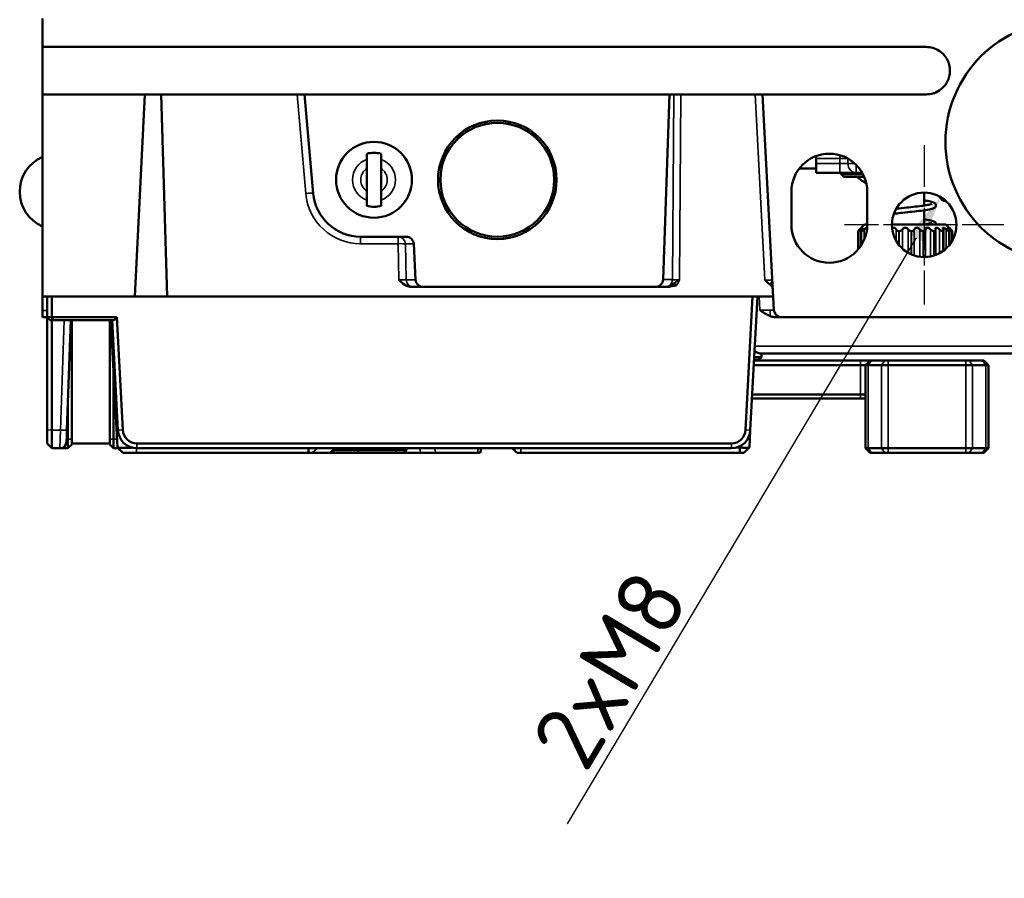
# Model space of a CAD drawing. Header units: millimetres. Extents: x 0 to 4638, y -120 to 1188.
# Tile 2 of 256: x 228 to 331, y 156 to 246. Entities that reach past the tile are written whole.
import ezdxf

# ---------------------------------------------------------------- set-up
doc = ezdxf.new("R2010")
doc.units = ezdxf.units.MM
doc.header["$LTSCALE"] = 2
doc.linetypes.add('CHAIN', pattern=[0.3543, 0.2362, -0.0295, 0.0591, -0.0295])
for name, color, linetype, lineweight in [('Bemaßung (ISO)', 7, 'Continuous', 25), ('Mittelpunktmarkierung (ISO)', 7, 'Continuous', 25), ('Sichtbar (ISO)', 7, 'Continuous', 50), ('Sichtbar schmal (ISO)', 7, 'Continuous', 35)]:
    doc.layers.add(name, color=color, linetype=linetype, lineweight=lineweight)
doc.styles.add('Notiztext (DIN)', font='isocpeur.ttf')
doc.dimstyles.new('Standard (DIN)', dxfattribs={"dimscale": 2, "dimtxt": 3.5, "dimasz": 2.5, "dimexe": 2, "dimexo": 0.5, "dimgap": 0.5, "dimtad": 1, "dimrnd": 1e-08, "dimtxsty": 'Notiztext (DIN)', "dimcen": 0.09, "dimdle": 10, "dimclrd": 256, "dimclre": 256, "dimclrt": 256, "dimadec": 0, "dimazin": 0, "dimtfac": 1, "dimtmove": 0, "dimatfit": 3, "dimfxl": 1, "dimtolj": 1, "dimtzin": 0, "dimlwd": -1, "dimlwe": -1, "dimarcsym": 0})

# ---------------------------------------------------------------- blocks, each defined once
blk = doc.blocks.new('*D22')
at = {"layer": 'Bemaßung (ISO)', "transparency": 16777216}
blk.add_line((285.29, 161.47), (322.08, 223.26), dxfattribs=at)
blk.add_solid([(321.36, 223.69), (322.79, 222.83), (324.63, 227.56)], dxfattribs=at)
at = {"layer": 'Defpoints', "color": 0, "transparency": 16777216}
for p in [(324.63, 227.56), (321.16, 221.71)]:
    blk.add_point(p, dxfattribs=at)
at = {"layer": 'Bemaßung (ISO)', "transparency": 16777216, "insert": (278.93, 166.42), "char_height": 7, "attachment_point": 1, "rotation": 59.2348, "style": 'Notiztext (DIN)'}
blk.add_mtext('\\A1; \\fISOCPEUR|b0|i0;{\\H7.0000;2xM8}', dxfattribs=at)

msp = doc.modelspace()

# ---------------------------------------------------------------- linework, layer by layer
at = {"layer": 'Mittelpunktmarkierung (ISO)', "linetype": 'CHAIN', "ltscale": 9.334043}
for p, q in [((322.8947, 233.035), (322.8947, 216.235)), ((331.2947, 224.635), (314.4947, 224.635))]:
    msp.add_line(p, q, dxfattribs=at)
at = {"layer": 'Sichtbar (ISO)'}
for p, q in [((229.9447, 243.385), (229.9447, 246.385)), ((229.9447, 243.385), (323.1164, 243.385)), ((229.9447, 238.385), (229.9447, 243.385)), ((240.7386, 238.385), (229.9447, 238.385)), ((229.9447, 217.085), (229.9447, 238.385)), ((239.6867, 217.085), (240.7386, 238.385)), ((241.5386, 238.385), (240.7386, 238.385)), ((257.5823, 238.385), (241.5386, 238.385)), ((243.1, 217.085), (242.4756, 238.385)), ((296.0501, 238.385), (257.5823, 238.385)), ((257.5823, 238.385), (258.4954, 227.9492)), ((296.0501, 238.385), (295.3682, 218.8587)), ((296.0501, 238.385), (296.3414, 238.385)), ((305.87, 238.385), (296.3414, 238.385)), ((323.1164, 238.385), (305.87, 238.385)), ((305.87, 238.385), (307.0619, 215.6431)), ((276.6831, 235.2635), (276.6875, 235.5173)), ((279.1018, 235.5173), (279.1063, 235.2635)), ((264.1447, 230.5694), (264.1447, 231.5253)), ((265.6447, 231.5253), (265.6447, 230.5694)), ((311.4947, 231.882), (311.4947, 231.61)), ((311.4947, 231.11), (311.4947, 231.61)), ((264.1447, 230.5694), (264.1447, 228.2005)), ((265.6447, 230.5694), (265.6447, 228.2005)), ((311.4947, 230.5551), (309.7099, 230.5551)), ((311.4947, 231.11), (311.4947, 230.11)), ((313.9947, 230.11), (311.4947, 230.11)), ((315.7267, 230.11), (313.9947, 230.11)), ((314.129, 229.9846), (314.1224, 230.11)), ((314.129, 229.9846), (316.4414, 229.9846)), ((314.4447, 229.685), (314.129, 229.9846)), ((316.5822, 229.685), (314.4447, 229.685)), ((316.3731, 230.11), (315.7267, 230.11)), ((264.1447, 227.2446), (264.1447, 228.2005)), ((265.6447, 228.2005), (265.6447, 227.2446)), ((308.8947, 224.635), (308.8947, 228.135)), ((316.8947, 228.135), (316.8947, 224.635)), ((322.8947, 226.6695), (322.8947, 228.035)), ((325.0947, 227.135), (325.199, 227.135)), ((322.8947, 224.685), (322.8947, 226.1668)), ((316.609, 224.685), (316.2518, 224.3278)), ((316.8947, 224.685), (316.609, 224.685)), ((325.1804, 224.685), (319.495, 224.685)), ((325.1804, 224.685), (325.5375, 224.3278)), ((263.4763, 223.385), (268.2445, 223.385)), ((315.9329, 223.9734), (315.9329, 222.0333)), ((315.939, 223.9707), (315.9359, 223.9707)), ((316.2438, 223.9957), (316.2438, 222.4479)), ((316.2799, 223.9707), (316.2707, 223.9707)), ((316.8473, 224.0392), (316.8473, 224.021)), ((320.2541, 223.9707), (320.23, 223.9707)), ((321.5593, 223.9707), (321.5353, 223.9707)), ((322.8193, 223.9707), (322.7969, 223.9707)), ((323.9481, 223.9707), (323.9289, 223.9707)), ((324.0871, 221.4509), (324.0871, 224.1015)), ((324.8688, 223.9707), (324.8541, 223.9707)), ((324.9421, 221.9205), (324.9421, 224.0392)), ((325.5187, 223.9707), (325.5094, 223.9707)), ((325.5456, 222.5059), (325.5456, 223.9957)), ((325.8535, 223.9707), (325.8503, 223.9707)), ((325.8564, 222.9652), (325.8564, 223.9734)), ((269.095, 222.6221), (269.2814, 218.8479)), ((268.876, 218.085), (268.8765, 218.085)), ((269.0306, 218.085), (268.8765, 218.085)), ((270.132, 218.085), (269.0306, 218.085)), ((294.5172, 218.085), (270.132, 218.085)), ((295.6173, 218.085), (294.5172, 218.085)), ((295.7723, 218.085), (295.6173, 218.085)), ((295.7723, 218.085), (295.7729, 218.085)), ((229.9447, 217.085), (239.2434, 217.085)), ((229.9447, 217.085), (229.9447, 215.6153)), ((230.4447, 217.085), (230.4447, 214.885)), ((230.9447, 214.885), (230.9447, 217.085)), ((239.2434, 217.085), (239.6867, 217.085)), ((239.6867, 217.085), (240.1867, 217.085)), ((304.8078, 217.085), (240.1867, 217.085)), ((304.8078, 217.085), (304.07, 203.0065)), ((304.5693, 202.9803), (305.3085, 217.085)), ((305.3085, 217.085), (304.8078, 217.085)), ((305.3085, 217.085), (306.9863, 217.085)), ((229.9447, 215.6153), (229.9447, 214.885)), ((230.4447, 214.885), (229.9447, 214.885)), ((230.4447, 214.885), (230.4447, 203.0065)), ((230.9447, 214.885), (230.4447, 214.885)), ((230.7447, 214.585), (230.4447, 214.885)), ((237.7798, 214.885), (230.9447, 214.885)), ((231.0689, 214.585), (230.9447, 214.885)), ((237.4951, 214.585), (237.7798, 214.885)), ((238.4023, 203.0065), (237.7798, 214.885)), ((307.2812, 214.885), (307.2819, 214.885)), ((307.8608, 214.885), (307.2819, 214.885)), ((307.8608, 214.885), (351.1817, 214.885)), ((230.7447, 214.585), (231.0689, 214.585)), ((230.9447, 202.9803), (230.9447, 214.585)), ((231.0689, 214.585), (237.4951, 214.585)), ((232.5287, 202.9925), (232.9336, 214.585)), ((233.0336, 214.585), (233.0336, 201.585)), ((237.0336, 214.585), (237.0336, 201.585)), ((237.1453, 214.585), (237.8495, 201.1497)), ((237.2948, 214.585), (237.903, 202.9803)), ((367.5622, 211.085), (305.5686, 211.085)), ((305.7423, 210.6848), (305.7563, 211.085)), ((304.9285, 209.835), (316.1947, 209.835)), ((316.1947, 210.335), (304.9547, 210.335)), ((305.4318, 210.385), (304.9576, 210.385)), ((304.9728, 210.6803), (305.1568, 210.6803)), ((305.4318, 210.385), (305.7421, 210.6846)), ((317.1947, 210.335), (316.1947, 210.335)), ((316.1947, 209.835), (316.6947, 209.835)), ((316.6947, 209.835), (317.1947, 210.335)), ((316.9876, 209.835), (316.6947, 209.835)), ((316.6947, 209.835), (316.6947, 201.085)), ((316.9876, 209.835), (318.4018, 209.835)), ((317.1947, 210.335), (317.3411, 210.335)), ((318.7553, 210.335), (317.3411, 210.335)), ((319.1089, 209.835), (318.4018, 209.835)), ((318.7553, 210.335), (319.1089, 210.335)), ((327.2805, 210.335), (319.1089, 210.335)), ((319.1089, 209.835), (327.2805, 209.835)), ((327.2805, 210.335), (327.634, 210.335)), ((327.9876, 209.835), (327.2805, 209.835)), ((329.0482, 210.335), (327.634, 210.335)), ((327.9876, 209.835), (329.4018, 209.835)), ((329.0482, 210.335), (329.1947, 210.335)), ((329.6947, 209.835), (329.1947, 210.335)), ((329.6947, 209.835), (329.4018, 209.835)), ((329.6947, 201.085), (329.6947, 209.835)), ((237.4336, 209.0854), (237.4336, 202.0326)), ((316.1947, 206.735), (304.7661, 206.735)), ((316.6947, 206.735), (316.1947, 206.735)), ((232.6336, 202.0326), (232.6336, 205.9941)), ((304.7451, 206.335), (316.1947, 206.335)), ((316.1947, 206.335), (316.6947, 206.335)), ((230.4447, 201.585), (230.4447, 203.0065)), ((230.9447, 202.9803), (230.9447, 201.085)), ((304.4733, 201.1497), (304.5693, 202.9803)), ((230.9447, 201.085), (230.4447, 201.585)), ((232.6336, 202.0326), (232.6336, 201.085)), ((233.0336, 201.485), (232.6336, 201.085)), ((233.0336, 201.585), (237.0336, 201.585)), ((233.0336, 201.485), (233.0336, 201.585)), ((237.0336, 201.585), (237.0336, 201.485)), ((237.0336, 201.485), (237.4336, 201.085)), ((237.4336, 201.085), (237.4336, 202.0326)), ((302.572, 201.585), (239.9002, 201.585)), ((230.9447, 201.085), (231.7862, 201.085)), ((232.6336, 201.085), (231.7862, 201.085)), ((237.9174, 201.085), (237.4336, 201.085)), ((238.4445, 200.585), (239.8467, 200.585)), ((239.8467, 200.585), (257.9836, 200.585)), ((239.9002, 201.085), (302.572, 201.085)), ((257.9836, 201.085), (257.9836, 200.585)), ((257.9836, 200.585), (258.369, 200.585)), ((258.369, 200.585), (260.2293, 200.585)), ((260.7854, 201.0774), (258.9251, 201.0774)), ((260.2293, 200.585), (260.7854, 201.0774)), ((260.2293, 200.585), (260.2557, 200.585)), ((260.2557, 200.585), (263.1646, 200.585)), ((263.3454, 200.885), (260.6979, 200.885)), ((267.1546, 200.585), (263.1646, 200.585)), ((263.3454, 200.885), (267.3354, 200.885)), ((267.1546, 200.585), (268.0287, 200.585)), ((268.3287, 200.885), (267.3354, 200.885)), ((268.0287, 200.585), (268.3287, 200.885)), ((269.8488, 200.585), (268.0287, 200.585)), ((268.3287, 200.885), (268.3287, 201.085)), ((269.8488, 200.585), (271.4229, 200.585)), ((275.8041, 200.585), (271.4229, 200.585)), ((275.8041, 200.585), (276.0933, 200.585)), ((279.9839, 200.585), (280.3877, 200.585)), ((280.3877, 200.585), (303.4747, 200.585)), ((303.4747, 201.1497), (303.0766, 201.1497)), ((303.4747, 201.1497), (303.4747, 200.585)), ((303.4747, 200.585), (303.8783, 200.585)), ((316.6947, 201.085), (317.1947, 200.585)), ((316.6947, 201.085), (316.9876, 201.085)), ((318.4018, 201.085), (316.9876, 201.085)), ((317.3411, 200.585), (317.1947, 200.585)), ((317.3411, 200.585), (318.7553, 200.585)), ((318.4018, 201.085), (319.1089, 201.085)), ((319.1089, 200.585), (318.7553, 200.585)), ((327.2805, 201.085), (319.1089, 201.085)), ((319.1089, 200.585), (327.2805, 200.585)), ((327.2805, 201.085), (327.9876, 201.085)), ((327.634, 200.585), (327.2805, 200.585)), ((327.634, 200.585), (329.0482, 200.585)), ((329.4018, 201.085), (327.9876, 201.085)), ((329.1947, 200.585), (329.0482, 200.585)), ((329.1947, 200.585), (329.6947, 201.085)), ((329.4018, 201.085), (329.6947, 201.085))]:
    msp.add_line(p, q, dxfattribs=at)
for centre, radius in [((337.8947, 233.385), 12.75), ((277.8947, 229.385), 6.25), ((277.8947, 229.385), 6), ((264.8947, 229.385), 4), ((322.8947, 224.635), 3.4)]:
    msp.add_circle(centre, radius, dxfattribs=at)
for centre, radius, start, end in [((276.1832, 235.2723), 0.5, 358.750451, 359), ((279.6062, 235.2723), 0.5, 181, 181.249549), ((277.603, 226.385), 8.5, 112.226448, 118.860515), ((278.1863, 226.385), 8.5, 61.139485, 67.773552), ((231.5447, 228.135), 4, 113.578178, 246.421822), ((264.8947, 229.385), 2.8453, 74.716656, 105.283344), ((312.8947, 228.135), 4, 0, 180), ((263.4763, 228.385), 5, 185, 270), ((325.0947, 227.635), 0.5, 186.595136, 270), ((264.8947, 229.385), 2.8453, 254.716656, 285.283344), ((312.8947, 224.635), 4, 180, 0), ((307.8608, 215.685), 0.8, 183, 270), ((239.9002, 203.085), 2, 183, 270), ((239.9002, 203.085), 1.5, 183, 270), ((302.572, 203.085), 1.5, 270, 357), ((302.572, 203.085), 2, 270, 357), ((231.7862, 201.785), 0.7, 270, 358)]:
    msp.add_arc(centre, radius, start, end, dxfattribs=at)
for centre, major_axis, ratio, start_param, end_param in [((268.2445, 222.585), (-0.8515, 0), 0.9395586, 3.1879599, 4.71238898), ((270.132, 218.885), (0.8515, 0), 0.9395586, 3.1879599, 4.71238898), ((294.5172, 218.885), (-0.8514, 0), 0.9396256, 1.57079633, 3.10879197)]:
    msp.add_ellipse(centre, major_axis=major_axis, ratio=ratio, start_param=start_param, end_param=end_param, dxfattribs=at)
for points, knots in [([(323.1164, 243.385), (323.3447, 243.385), (323.5694, 243.3569), (323.8164, 243.285), (324.0798, 243.2083), (324.2656, 243.1182), (324.4647, 242.9904), (324.5138, 242.9589), (324.5639, 242.9243), (324.6164, 242.885), (324.8264, 242.7276), (324.9816, 242.5654), (325.1133, 242.39), (325.1876, 242.2911), (325.2562, 242.1852), (325.3223, 242.0614), (325.4208, 241.877), (325.4882, 241.7019), (325.5395, 241.5004), (325.5915, 241.2958), (325.6163, 241.0944), (325.6164, 240.885), (325.6165, 240.677), (325.5902, 240.4696), (325.5395, 240.2696), (325.4902, 240.0752), (325.4136, 239.8799), (325.3223, 239.7085), (325.1779, 239.4376), (324.9641, 239.1727), (324.7314, 238.9765), (324.6934, 238.9444), (324.6559, 238.9146), (324.6164, 238.885), (324.4267, 238.7426), (324.1719, 238.6054), (323.9422, 238.5253), (323.8993, 238.5103), (323.8588, 238.4974), (323.8164, 238.485), (323.6156, 238.4263), (323.3453, 238.385), (323.1164, 238.385)], [0, 0, 0, 0, 0.12005152, 0.12005152, 0.12005152, 0.2209912, 0.2209912, 0.2209912, 0.24587178, 0.24587178, 0.24587178, 0.32768207, 0.32768207, 0.32768207, 0.37384732, 0.37384732, 0.37384732, 0.43725116, 0.43725116, 0.43725116, 0.50007203, 0.50007203, 0.50007203, 0.56289295, 0.56289295, 0.56289295, 0.62629989, 0.62629989, 0.62629989, 0.73623335, 0.73623335, 0.73623335, 0.7542087, 0.7542087, 0.7542087, 0.86018368, 0.86018368, 0.86018368, 0.88000249, 0.88000249, 0.88000249, 1, 1, 1, 1]), ([(322.8947, 227.2068), (323.0317, 227.1876), (323.1585, 227.1682), (323.4831, 227.1134), (323.6539, 227.078), (323.8552, 227.0159), (323.9144, 226.9942), (324.0047, 226.9388), (324.036, 226.916), (324.0911, 226.8533), (324.1147, 226.8167), (324.1371, 226.7491), (324.1422, 226.7234), (324.1459, 226.6532), (324.1371, 226.6113), (324.1014, 226.5328), (324.0741, 226.4976), (324.0214, 226.4456), (323.9966, 226.4285), (323.9326, 226.3904), (323.8884, 226.3718), (323.6933, 226.3031), (323.4953, 226.2617), (322.9854, 226.1769), (322.6676, 226.1344), (322.0303, 226.058), (321.712, 226.0228), (321.0704, 225.9539), (320.7396, 225.9192), (320.1752, 225.8585), (319.9315, 225.8317), (319.7024, 225.805)], [2.370050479, 2.370050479, 2.370050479, 2.370050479, 2.424241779, 2.424241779, 2.523972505, 2.523972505, 2.579292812, 2.579292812, 2.606193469, 2.606193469, 2.627705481, 2.627705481, 2.639416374, 2.639416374, 2.660101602, 2.660101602, 2.681551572, 2.681551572, 2.704567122, 2.704567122, 2.743848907, 2.743848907, 2.862917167, 2.862917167, 2.981252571, 2.981252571, 3.079918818, 3.079918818, 3.177199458, 3.177199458, 3.252585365, 3.252585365, 3.252585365, 3.252585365]), ([(319.9498, 226.3343), (320.0636, 226.347), (320.1794, 226.3597), (320.6111, 226.4063), (320.9398, 226.4408), (321.5799, 226.5093), (321.8987, 226.5442), (322.4732, 226.6121), (322.738, 226.6461), (323.1847, 226.7124), (323.3731, 226.746), (323.5713, 226.7918), (323.6236, 226.8061), (323.6932, 226.8289), (323.7149, 226.8388), (323.7195, 226.8413), (323.7198, 226.8414), (323.7198, 226.8414)], [1.119447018, 1.119447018, 1.119447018, 1.119447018, 1.15526113, 1.15526113, 1.252046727, 1.252046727, 1.349976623, 1.349976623, 1.445342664, 1.445342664, 1.540097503, 1.540097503, 1.584143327, 1.584143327, 1.622002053, 1.622002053, 1.626512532, 1.626512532, 1.626512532, 1.626512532]), ([(322.8947, 226.6695), (322.9175, 226.6728), (322.94, 226.6761), (322.9738, 226.6811), (322.9854, 226.6828), (322.9969, 226.6846)], [1.4359479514, 1.4359479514, 1.4359479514, 1.4359479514, 1.4453426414, 1.4453426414, 1.4503253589, 1.4503253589, 1.4503253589, 1.4503253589]), ([(316.2518, 224.3278), (316.2518, 224.3278), (316.2439, 224.3193), (316.2149, 224.2883), (316.194, 224.266), (316.1489, 224.2182), (316.1218, 224.1898), (316.0924, 224.1592)], [0.0625619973, 0.0625619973, 0.0625619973, 0.0625619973, 0.0751998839, 0.0751998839, 0.0878377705, 0.0878377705, 0.1010211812, 0.1010211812, 0.1010211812, 0.1010211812]), ([(316.333, 224.1592), (316.3563, 224.1898), (316.3762, 224.2182), (316.4054, 224.266), (316.4167, 224.2883), (316.4245, 224.3193), (316.4209, 224.3278), (316.3991, 224.3278), (316.3802, 224.3193), (316.3321, 224.2883), (316.303, 224.266), (316.245, 224.2182), (316.2125, 224.1898), (316.179, 224.1592)], [-0.1010211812, -0.1010211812, -0.1010211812, -0.1010211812, -0.0878377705, -0.0878377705, -0.0751998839, -0.0751998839, -0.0625619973, -0.0625619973, -0.0499241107, -0.0499241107, -0.0372862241, -0.0372862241, -0.0241028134, -0.0241028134, -0.0241028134, -0.0241028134]), ([(316.5871, 224.1592), (316.6223, 224.1898), (316.658, 224.2182), (316.7249, 224.266), (316.7602, 224.2883), (316.8242, 224.3193), (316.8528, 224.3278), (316.877, 224.3278), (316.88, 224.3276), (316.8828, 224.3273)], [0.0241028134, 0.0241028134, 0.0241028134, 0.0241028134, 0.0372862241, 0.0372862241, 0.0499241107, 0.0499241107, 0.0625619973, 0.0625619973, 0.0644371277, 0.0644371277, 0.0644371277, 0.0644371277]), ([(319.5134, 224.2794), (319.5305, 224.2885), (319.5484, 224.2968), (319.6083, 224.3193), (319.6523, 224.3278), (319.7337, 224.3278), (319.7736, 224.3193), (319.8413, 224.2883), (319.8692, 224.266), (319.9112, 224.2182), (319.9277, 224.1898), (319.939, 224.1592)], [0.0442616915, 0.0442616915, 0.0442616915, 0.0442616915, 0.0499241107, 0.0499241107, 0.0625619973, 0.0625619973, 0.0751998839, 0.0751998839, 0.0878377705, 0.0878377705, 0.1010211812, 0.1010211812, 0.1010211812, 0.1010211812]), ([(321.1921, 224.1592), (321.1725, 224.1898), (321.1482, 224.2182), (321.0926, 224.266), (321.0581, 224.2883), (320.9803, 224.3193), (320.9368, 224.3278), (320.8525, 224.3278), (320.8091, 224.3193), (320.7313, 224.2883), (320.6968, 224.266), (320.6412, 224.2182), (320.6169, 224.1898), (320.5972, 224.1592)], [-0.1010211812, -0.1010211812, -0.1010211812, -0.1010211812, -0.0878377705, -0.0878377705, -0.0751998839, -0.0751998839, -0.0625619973, -0.0625619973, -0.0499241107, -0.0499241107, -0.0372862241, -0.0372862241, -0.0241028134, -0.0241028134, -0.0241028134, -0.0241028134]), ([(322.4249, 224.1592), (322.3983, 224.1898), (322.3678, 224.2182), (322.3024, 224.266), (322.2637, 224.2883), (322.1811, 224.3193), (322.137, 224.3278), (322.0556, 224.3278), (322.0157, 224.3193), (321.948, 224.2883), (321.9202, 224.266), (321.8781, 224.2182), (321.8617, 224.1898), (321.8503, 224.1592)], [-0.1010211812, -0.1010211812, -0.1010211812, -0.1010211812, -0.0878377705, -0.0878377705, -0.0751998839, -0.0751998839, -0.0625619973, -0.0625619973, -0.0499241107, -0.0499241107, -0.0372862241, -0.0372862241, -0.0241028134, -0.0241028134, -0.0241028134, -0.0241028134]), ([(322.8947, 225.2038), (323.1111, 225.1734), (323.303, 225.1426), (323.6487, 225.0749), (323.7905, 225.0409), (323.953, 224.9703), (323.9978, 224.9472), (324.0645, 224.8875), (324.0868, 224.8627), (324.116, 224.8084), (324.1249, 224.7865), (324.1376, 224.738), (324.141, 224.7113), (324.1409, 224.685)], [4.285164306, 4.285164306, 4.285164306, 4.285164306, 4.370823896, 4.370823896, 4.471675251, 4.471675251, 4.511659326, 4.511659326, 4.53272081, 4.53272081, 4.54396903, 4.54396903, 4.5555717, 4.5555717, 4.5555717, 4.5555717]), ([(322.8947, 225.2038), (323.1111, 225.1734), (323.303, 225.1426), (323.6487, 225.0749), (323.7905, 225.0409), (323.953, 224.9703), (323.9978, 224.9472), (324.0645, 224.8875), (324.0868, 224.8627), (324.116, 224.8084), (324.1249, 224.7865), (324.1376, 224.738), (324.141, 224.7113), (324.1409, 224.685)], [4.285164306, 4.285164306, 4.285164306, 4.285164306, 4.370823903, 4.370823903, 4.471675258, 4.471675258, 4.51165933, 4.51165933, 4.532720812, 4.532720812, 4.543969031, 4.543969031, 4.5555717, 4.5555717, 4.5555717, 4.5555717]), ([(323.0012, 224.685), (323.2193, 224.7181), (323.4037, 224.7519), (323.5905, 224.7972), (323.6378, 224.8111), (323.6966, 224.8322), (323.7131, 224.8406), (323.7153, 224.842), (323.7154, 224.842), (323.7154, 224.842)], [0, 0, 0, 0, 0.095215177, 0.095215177, 0.139044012, 0.139044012, 0.175184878, 0.175184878, 0.177730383, 0.177730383, 0.177730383, 0.177730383]), ([(323.0382, 224.1592), (323.0405, 224.1898), (323.048, 224.2182), (323.0736, 224.266), (323.093, 224.2883), (323.146, 224.3193), (323.1796, 224.3278), (323.2526, 224.3278), (323.2942, 224.3193), (323.3761, 224.2883), (323.4164, 224.266), (323.4871, 224.2182), (323.5217, 224.1898), (323.5534, 224.1592)], [0.0241028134, 0.0241028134, 0.0241028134, 0.0241028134, 0.0372862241, 0.0372862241, 0.0499241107, 0.0499241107, 0.0625619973, 0.0625619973, 0.0751998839, 0.0751998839, 0.0878377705, 0.0878377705, 0.1010211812, 0.1010211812, 0.1010211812, 0.1010211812]), ([(324.5007, 224.1592), (324.4661, 224.1898), (324.4297, 224.2182), (324.3584, 224.266), (324.3193, 224.2883), (324.2438, 224.3193), (324.2075, 224.3278), (324.1479, 224.3278), (324.1228, 224.3193), (324.0882, 224.2883), (324.0786, 224.266), (324.0712, 224.2182), (324.0732, 224.1898), (324.0801, 224.1592)], [-0.1010211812, -0.1010211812, -0.1010211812, -0.1010211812, -0.0878377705, -0.0878377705, -0.0751998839, -0.0751998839, -0.0625619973, -0.0625619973, -0.0499241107, -0.0499241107, -0.0372862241, -0.0372862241, -0.0241028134, -0.0241028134, -0.0241028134, -0.0241028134]), ([(325.2023, 224.1592), (325.167, 224.1898), (325.1314, 224.2182), (325.0645, 224.266), (325.0291, 224.2883), (324.9652, 224.3193), (324.9366, 224.3278), (324.8944, 224.3278), (324.8796, 224.3193), (324.8657, 224.2883), (324.8666, 224.266), (324.8779, 224.2182), (324.8892, 224.1898), (324.9049, 224.1592)], [-0.1010211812, -0.1010211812, -0.1010211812, -0.1010211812, -0.0878377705, -0.0878377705, -0.0751998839, -0.0751998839, -0.0625619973, -0.0625619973, -0.0499241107, -0.0499241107, -0.0372862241, -0.0372862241, -0.0241028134, -0.0241028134, -0.0241028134, -0.0241028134]), ([(325.4564, 224.1592), (325.433, 224.1898), (325.4131, 224.2182), (325.3839, 224.266), (325.3727, 224.2883), (325.3648, 224.3193), (325.3684, 224.3278), (325.3902, 224.3278), (325.4091, 224.3193), (325.4572, 224.2883), (325.4863, 224.266), (325.5443, 224.2182), (325.5768, 224.1898), (325.6103, 224.1592)], [0.0241028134, 0.0241028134, 0.0241028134, 0.0241028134, 0.0372862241, 0.0372862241, 0.0499241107, 0.0499241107, 0.0625619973, 0.0625619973, 0.0751998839, 0.0751998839, 0.0878377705, 0.0878377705, 0.1010211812, 0.1010211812, 0.1010211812, 0.1010211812]), ([(325.5375, 224.3278), (325.5375, 224.3278), (325.5455, 224.3193), (325.5744, 224.2883), (325.5953, 224.266), (325.6404, 224.2182), (325.6676, 224.1898), (325.697, 224.1592)], [-0.0625619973, -0.0625619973, -0.0625619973, -0.0625619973, -0.0499241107, -0.0499241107, -0.0372862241, -0.0372862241, -0.0241028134, -0.0241028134, -0.0241028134, -0.0241028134]), ([(316.0924, 224.1592), (316.0641, 224.1298), (316.0381, 224.1023), (315.9887, 224.0487), (315.9641, 224.0206), (315.9417, 223.9914), (315.9366, 223.9837), (315.9321, 223.9733), (315.9326, 223.9707), (315.9359, 223.9707)], [-0.11230325, -0.11230325, -0.11230325, -0.11230325, -0.0996315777, -0.0996315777, -0.0841457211, -0.0841457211, -0.0764027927, -0.0764027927, -0.0686598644, -0.0686598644, -0.0686598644, -0.0686598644]), ([(315.939, 223.9707), (315.9425, 223.9707), (315.9488, 223.9733), (315.9665, 223.9837), (315.9779, 223.9914), (316.018, 224.0206), (316.0527, 224.0487), (316.1157, 224.1023), (316.1469, 224.1298), (316.179, 224.1592)], [-0.1933374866, -0.1933374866, -0.1933374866, -0.1933374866, -0.1855945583, -0.1855945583, -0.17785163, -0.17785163, -0.1623657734, -0.1623657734, -0.1496941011, -0.1496941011, -0.1496941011, -0.1496941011]), ([(316.2707, 223.9707), (316.2608, 223.9707), (316.2536, 223.9733), (316.2447, 223.9837), (316.2431, 223.9914), (316.2461, 224.0206), (316.2591, 224.0487), (316.2914, 224.1023), (316.3106, 224.1298), (316.333, 224.1592)], [0.0686598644, 0.0686598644, 0.0686598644, 0.0686598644, 0.0764027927, 0.0764027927, 0.0841457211, 0.0841457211, 0.0996315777, 0.0996315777, 0.11230325, 0.11230325, 0.11230325, 0.11230325]), ([(316.2799, 223.9707), (316.2899, 223.9707), (316.3025, 223.9733), (316.3321, 223.9837), (316.3492, 223.9914), (316.4043, 224.0206), (316.4467, 224.0487), (316.519, 224.1023), (316.5532, 224.1298), (316.5871, 224.1592)], [-0.1933374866, -0.1933374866, -0.1933374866, -0.1933374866, -0.1855945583, -0.1855945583, -0.17785163, -0.17785163, -0.1623657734, -0.1623657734, -0.1496941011, -0.1496941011, -0.1496941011, -0.1496941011]), ([(316.8482, 224.0262), (316.8462, 224.0418), (316.848, 224.0597), (316.8542, 224.0849), (316.8562, 224.0919), (316.8586, 224.0991)], [0.0899326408, 0.0899326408, 0.0899326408, 0.0899326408, 0.0996315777, 0.0996315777, 0.1031588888, 0.1031588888, 0.1031588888, 0.1031588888]), ([(320.23, 223.9707), (320.2045, 223.9707), (320.1791, 223.9733), (320.1306, 223.9837), (320.1076, 223.9914), (320.0442, 224.0206), (320.0099, 224.0487), (319.9656, 224.1023), (319.95, 224.1298), (319.939, 224.1592)], [0.0686598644, 0.0686598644, 0.0686598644, 0.0686598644, 0.0764027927, 0.0764027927, 0.0841457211, 0.0841457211, 0.0996315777, 0.0996315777, 0.11230325, 0.11230325, 0.11230325, 0.11230325]), ([(320.5972, 224.1592), (320.5784, 224.1298), (320.5553, 224.1023), (320.4961, 224.0487), (320.454, 224.0206), (320.3824, 223.9914), (320.3572, 223.9837), (320.3058, 223.9733), (320.2797, 223.9707), (320.2541, 223.9707)], [0.1496941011, 0.1496941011, 0.1496941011, 0.1496941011, 0.1623657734, 0.1623657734, 0.17785163, 0.17785163, 0.1855945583, 0.1855945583, 0.1933374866, 0.1933374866, 0.1933374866, 0.1933374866]), ([(321.1921, 224.1592), (321.211, 224.1298), (321.2341, 224.1023), (321.2932, 224.0487), (321.3354, 224.0206), (321.4069, 223.9914), (321.4322, 223.9837), (321.4835, 223.9733), (321.5097, 223.9707), (321.5353, 223.9707)], [-0.11230325, -0.11230325, -0.11230325, -0.11230325, -0.0996315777, -0.0996315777, -0.0841457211, -0.0841457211, -0.0764027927, -0.0764027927, -0.0686598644, -0.0686598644, -0.0686598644, -0.0686598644]), ([(321.5593, 223.9707), (321.5849, 223.9707), (321.6103, 223.9733), (321.6587, 223.9837), (321.6818, 223.9914), (321.7451, 224.0206), (321.7794, 224.0487), (321.8238, 224.1023), (321.8394, 224.1298), (321.8503, 224.1592)], [-0.1933374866, -0.1933374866, -0.1933374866, -0.1933374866, -0.1855945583, -0.1855945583, -0.17785163, -0.17785163, -0.1623657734, -0.1623657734, -0.1496941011, -0.1496941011, -0.1496941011, -0.1496941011]), ([(322.4249, 224.1592), (322.4504, 224.1298), (322.4795, 224.1023), (322.5494, 224.0487), (322.5965, 224.0206), (322.6714, 223.9914), (322.6971, 223.9837), (322.7479, 223.9733), (322.773, 223.9707), (322.7969, 223.9707)], [-0.11230325, -0.11230325, -0.11230325, -0.11230325, -0.0996315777, -0.0996315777, -0.0841457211, -0.0841457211, -0.0764027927, -0.0764027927, -0.0686598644, -0.0686598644, -0.0686598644, -0.0686598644]), ([(323.0382, 224.1592), (323.036, 224.1298), (323.029, 224.1023), (323.0025, 224.0487), (322.9783, 224.0206), (322.9275, 223.9914), (322.9082, 223.9837), (322.866, 223.9733), (322.8431, 223.9707), (322.8193, 223.9707)], [0.1496941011, 0.1496941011, 0.1496941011, 0.1496941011, 0.1623657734, 0.1623657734, 0.17785163, 0.17785163, 0.1855945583, 0.1855945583, 0.1933374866, 0.1933374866, 0.1933374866, 0.1933374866]), ([(323.5534, 224.1592), (323.5839, 224.1298), (323.6169, 224.1023), (323.6928, 224.0487), (323.7416, 224.0206), (323.8148, 223.9914), (323.8392, 223.9837), (323.886, 223.9733), (323.9083, 223.9707), (323.9289, 223.9707)], [-0.11230325, -0.11230325, -0.11230325, -0.11230325, -0.0996315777, -0.0996315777, -0.0841457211, -0.0841457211, -0.0764027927, -0.0764027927, -0.0686598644, -0.0686598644, -0.0686598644, -0.0686598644]), ([(324.0801, 224.1592), (324.0867, 224.1298), (324.0888, 224.1023), (324.0819, 224.0487), (324.0695, 224.0206), (324.0347, 223.9914), (324.0205, 223.9837), (323.9874, 223.9733), (323.9685, 223.9707), (323.9481, 223.9707)], [0.1496941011, 0.1496941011, 0.1496941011, 0.1496941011, 0.1623657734, 0.1623657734, 0.17785163, 0.17785163, 0.1855945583, 0.1855945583, 0.1933374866, 0.1933374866, 0.1933374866, 0.1933374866]), ([(324.5007, 224.1592), (324.534, 224.1298), (324.5688, 224.1023), (324.6455, 224.0487), (324.6928, 224.0206), (324.7592, 223.9914), (324.7806, 223.9837), (324.8202, 223.9733), (324.8383, 223.9707), (324.8541, 223.9707)], [-0.11230325, -0.11230325, -0.11230325, -0.11230325, -0.0996315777, -0.0996315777, -0.0841457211, -0.0841457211, -0.0764027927, -0.0764027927, -0.0686598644, -0.0686598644, -0.0686598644, -0.0686598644]), ([(324.9049, 224.1592), (324.9199, 224.1298), (324.9309, 224.1023), (324.9441, 224.0487), (324.9444, 224.0206), (324.9279, 223.9914), (324.9197, 223.9837), (324.898, 223.9733), (324.8845, 223.9707), (324.8688, 223.9707)], [0.1496941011, 0.1496941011, 0.1496941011, 0.1496941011, 0.1623657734, 0.1623657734, 0.17785163, 0.17785163, 0.1855945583, 0.1855945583, 0.1933374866, 0.1933374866, 0.1933374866, 0.1933374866]), ([(325.2023, 224.1592), (325.2362, 224.1298), (325.2703, 224.1023), (325.3426, 224.0487), (325.3851, 224.0206), (325.4402, 223.9914), (325.4572, 223.9837), (325.4869, 223.9733), (325.4995, 223.9707), (325.5094, 223.9707)], [-0.11230325, -0.11230325, -0.11230325, -0.11230325, -0.0996315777, -0.0996315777, -0.0841457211, -0.0841457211, -0.0764027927, -0.0764027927, -0.0686598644, -0.0686598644, -0.0686598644, -0.0686598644]), ([(325.5187, 223.9707), (325.5285, 223.9707), (325.5358, 223.9733), (325.5447, 223.9837), (325.5463, 223.9914), (325.5432, 224.0206), (325.5303, 224.0487), (325.4979, 224.1023), (325.4787, 224.1298), (325.4564, 224.1592)], [-0.1933374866, -0.1933374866, -0.1933374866, -0.1933374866, -0.1855945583, -0.1855945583, -0.17785163, -0.17785163, -0.1623657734, -0.1623657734, -0.1496941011, -0.1496941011, -0.1496941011, -0.1496941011]), ([(325.8503, 223.9707), (325.8469, 223.9707), (325.8406, 223.9733), (325.8229, 223.9837), (325.8114, 223.9914), (325.7713, 224.0206), (325.7366, 224.0487), (325.6736, 224.1023), (325.6425, 224.1298), (325.6103, 224.1592)], [0.0686598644, 0.0686598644, 0.0686598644, 0.0686598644, 0.0764027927, 0.0764027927, 0.0841457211, 0.0841457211, 0.0996315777, 0.0996315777, 0.11230325, 0.11230325, 0.11230325, 0.11230325]), ([(325.8535, 223.9707), (325.8568, 223.9707), (325.8573, 223.9733), (325.8527, 223.9837), (325.8476, 223.9914), (325.8253, 224.0206), (325.8006, 224.0487), (325.7513, 224.1023), (325.7252, 224.1298), (325.697, 224.1592)], [-0.1933374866, -0.1933374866, -0.1933374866, -0.1933374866, -0.1855945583, -0.1855945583, -0.17785163, -0.17785163, -0.1623657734, -0.1623657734, -0.1496941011, -0.1496941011, -0.1496941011, -0.1496941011]), ([(268.8764, 218.085), (268.7747, 218.085), (268.6747, 218.0984), (268.4193, 218.1623), (268.2704, 218.2296), (267.9029, 218.4553), (267.7157, 218.6354), (267.5461, 218.8057), (267.5417, 218.8101), (267.5299, 218.8222)], [0, 0, 0, 0, 0.030191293, 0.030191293, 0.078886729, 0.078886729, 0.158870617, 0.158870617, 0.164918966, 0.164918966, 0.164918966, 0.164918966]), ([(296.1192, 218.1363), (296.0631, 218.1193), (296.0058, 218.1066), (295.8901, 218.0895), (295.8318, 218.085), (295.7724, 218.085)], [0.0000393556, 0.0000393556, 0.0000393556, 0.0000393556, 0.0176352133, 0.0176352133, 0.0351472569, 0.0351472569, 0.0351472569, 0.0351472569]), ([(296.1192, 218.1363), (296.1303, 218.1465), (296.1431, 218.1584), (296.1575, 218.1723), (296.1765, 218.1905), (296.1986, 218.2123), (296.2233, 218.2371), (296.2374, 218.2512), (296.2524, 218.2664), (296.2682, 218.2823), (296.2942, 218.3085), (296.3227, 218.3372), (296.3519, 218.3646), (296.3745, 218.3859), (296.3979, 218.4068), (296.4215, 218.4261), (296.4453, 218.4455), (296.4696, 218.4635), (296.4943, 218.4796)], [0, 0, 0, 0, 0.16163421, 0.16163421, 0.16163421, 0.37250806, 0.37250806, 0.37250806, 0.49197267, 0.49197267, 0.49197267, 0.69180789, 0.69180789, 0.69180789, 0.84564443, 0.84564443, 0.84564443, 1, 1, 1, 1]), ([(296.1206, 218.1367), (296.2406, 218.1717), (296.3509, 218.1843), (296.5682, 218.2135), (296.6797, 218.2369), (296.7902, 218.2652), (296.7908, 218.2653), (296.7914, 218.2655)], [-0.0657759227, -0.0657759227, -0.0657759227, -0.0657759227, -0.034054, -0.034054, 0, 0, 0.0001830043, 0.0001830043, 0.0001830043, 0.0001830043]), ([(306.6403, 218.355), (306.6254, 218.3598), (306.6154, 218.3667), (306.5178, 218.4346), (306.4357, 218.5016), (306.2643, 218.6552), (306.1803, 218.7391), (306.1116, 218.8078), (306.1045, 218.815), (306.0974, 218.8222)], [0, 0, 0, 0, 0.0036476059, 0.0036476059, 0.0357123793, 0.0357123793, 0.0725761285, 0.0725761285, 0.0768355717, 0.0768355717, 0.0768355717, 0.0768355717]), ([(306.6403, 218.355), (306.6838, 218.328), (306.7218, 218.2933), (306.7955, 218.2101), (306.8304, 218.1588), (306.8849, 218.0561), (306.9059, 218.0043), (306.9369, 217.8966), (306.9467, 217.8406), (306.9497, 217.784)], [-0.0672088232, -0.0672088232, -0.0672088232, -0.0672088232, -0.0520249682, -0.0520249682, -0.0336924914, -0.0336924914, -0.0170276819, -0.0170276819, -0.0000000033, -0.0000000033, -0.0000000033, -0.0000000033]), ([(306.6572, 215.0067), (306.4578, 215.08), (306.2679, 215.1805), (305.9065, 215.4051), (305.7388, 215.5268), (305.5803, 215.6433), (305.579, 215.6442), (305.5618, 215.6571)], [0.000021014, 0.000021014, 0.000021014, 0.000021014, 0.063746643, 0.063746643, 0.127288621, 0.127288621, 0.135104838, 0.135104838, 0.135104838, 0.135104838]), ([(307.2819, 214.885), (307.1742, 214.885), (307.0682, 214.8968), (306.8596, 214.9391), (306.7572, 214.9695), (306.6572, 215.0067)], [0, 0, 0, 0, 0.0318624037, 0.0318624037, 0.0637903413, 0.0637903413, 0.0637903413, 0.0637903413]), ([(305.5686, 211.085), (305.5101, 211.0851), (305.4369, 211.1065), (305.2654, 211.1826), (305.1656, 211.2399), (305.0495, 211.3127), (305.0286, 211.326), (305.0073, 211.3399)], [-0.1700898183, -0.1700898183, -0.1700898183, -0.1700898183, -0.1342683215, -0.1342683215, -0.0952848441, -0.0952848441, -0.0869703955, -0.0869703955, -0.0869703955, -0.0869703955]), ([(232.4857, 201.7605), (232.4857, 201.7605), (232.4862, 201.7748), (232.4917, 201.9313), (232.4954, 202.0368), (232.501, 202.1983), (232.5058, 202.3351), (232.5184, 202.6975), (232.5242, 202.8633), (232.5287, 202.9925)], [0, 0, 0, 0, 0.25, 0.25, 0.5, 0.5, 0.75, 0.75, 1, 1, 1, 1]), ([(239.4187, 201.1438), (239.4153, 201.1438), (239.412, 201.1437), (239.2648, 201.142), (239.1251, 201.1404), (238.9032, 201.1387), (238.8177, 201.1382), (238.6282, 201.1372), (238.5277, 201.1368), (238.344, 201.1368), (238.2613, 201.1372), (238.1341, 201.1382), (238.0853, 201.1387), (237.9796, 201.1404), (237.9312, 201.1419), (237.8661, 201.1454), (237.8496, 201.1473), (237.8495, 201.1497)], [-0.270804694, -0.270804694, -0.270804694, -0.270804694, -0.269767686, -0.269767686, -0.22554826, -0.22554826, -0.196088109, -0.196088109, -0.15714299, -0.15714299, -0.118198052, -0.118198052, -0.088664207, -0.088664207, -0.044334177, -0.044334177, 0, 0, 0, 0]), ([(258.9251, 201.0774), (258.892, 201.0774), (258.8439, 201.0797), (258.7733, 201.0838), (258.7638, 201.0844), (258.7541, 201.085)], [-0.1245094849, -0.1245094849, -0.1245094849, -0.1245094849, -0.0933933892, -0.0933933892, -0.0887511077, -0.0887511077, -0.0887511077, -0.0887511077]), ([(260.7799, 200.9396), (260.7929, 200.9482), (260.8028, 200.9576), (260.8211, 200.9841), (260.8243, 201.0021), (260.8148, 201.0391), (260.8034, 201.0579), (260.7854, 201.0774)], [0.1284460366, 0.1284460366, 0.1284460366, 0.1284460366, 0.1422489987, 0.1422489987, 0.1648970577, 0.1648970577, 0.1857945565, 0.1857945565, 0.1857945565, 0.1857945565]), ([(304.4733, 201.1497), (304.4731, 201.145), (304.4468, 201.1427), (304.3455, 201.1386), (304.2723, 201.1368), (304.0884, 201.1368), (303.9794, 201.1386), (303.7375, 201.1427), (303.6067, 201.145), (303.4747, 201.1497)], [-0.157270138, -0.157270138, -0.157270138, -0.157270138, -0.117638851, -0.117638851, -0.078637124, -0.078637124, -0.039635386, -0.039635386, 0, 0, 0, 0])]:
    msp.add_open_spline(points, degree=3, knots=knots, dxfattribs=at)
for points, weights in [([(264.1447, 232.1297), (264.1447, 231.7934), (264.1447, 231.5253)], [1.09655479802, 1.10582889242, 1.09960415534]), ([(265.6447, 232.1297), (265.6447, 231.7934), (265.6447, 231.5253)], [1.09655479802, 1.10582889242, 1.09960415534]), ([(264.1447, 227.2446), (264.1447, 226.9766), (264.1447, 226.6403)], [1.09960415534, 1.10582889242, 1.09655479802]), ([(265.6447, 227.2446), (265.6447, 226.9766), (265.6447, 226.6403)], [1.09960415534, 1.10582889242, 1.09655479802])]:
    msp.add_rational_spline(points, weights, degree=2, dxfattribs=at)
for points in [[(316.7995, 229.0025), (316.4594, 229.2009), (316.1369, 229.4296), (315.837, 229.685)], [(322.9969, 226.6846), (322.9636, 226.6896), (322.9295, 226.6947), (322.8947, 226.6997)], [(322.9969, 226.6846), (322.9636, 226.6896), (322.9295, 226.6947), (322.8947, 226.6997)], [(323.0044, 224.6855), (322.9689, 224.6909), (322.9323, 224.6963), (322.8947, 224.7017)], [(323.0044, 224.6855), (322.9689, 224.6909), (322.9323, 224.6963), (322.8947, 224.7017)], [(323.0012, 224.685), (323.0023, 224.6851), (323.0033, 224.6853), (323.0044, 224.6855)], [(304.9702, 210.681), (305.427, 210.6796), (305.7421, 210.6808), (305.7423, 210.6848)], [(305.1568, 210.6803), (305.1615, 210.6803), (305.1662, 210.6803), (305.1709, 210.6803)], [(238.4445, 200.585), (238.2463, 200.7731), (238.048, 200.9611), (237.8497, 201.1492)], [(238.4445, 200.585), (238.2679, 200.7526), (238.0898, 200.9187), (237.9117, 201.085)], [(238.4445, 200.585), (238.2682, 200.7523), (238.0908, 200.9186), (237.9135, 201.085)], [(260.7799, 200.9396), (260.6028, 200.8218), (260.4246, 200.7047), (260.2557, 200.585)], [(260.8536, 201.085), (260.8418, 201.0513), (260.83, 201.0176), (260.8182, 200.9839)], [(276.2017, 201.085), (276.1655, 200.9183), (276.1294, 200.7517), (276.0933, 200.585)], [(279.9839, 200.585), (279.8143, 200.7517), (279.6445, 200.9183), (279.4747, 201.085)], [(304.4728, 201.1486), (304.2746, 200.9607), (304.0764, 200.7729), (303.8783, 200.585)], [(304.4727, 201.1484), (304.2745, 200.9606), (304.0763, 200.7729), (303.8783, 200.585)], [(304.4727, 201.1484), (304.2745, 200.9606), (304.0763, 200.7729), (303.8783, 200.585)]]:
    msp.add_open_spline(points, degree=3, dxfattribs=at)
at = {"layer": 'Sichtbar schmal (ISO)'}
for p, q in [((257.6984, 227.9422), (256.7848, 238.385)), ((296.3686, 218.8587), (296.4908, 238.385)), ((297.2419, 238.385), (297.1195, 218.8222)), ((306.0974, 218.8222), (305.0722, 238.385)), ((313.9947, 231.61), (311.4947, 231.61)), ((313.9947, 231.61), (313.9947, 231.9808)), ((314.8607, 231.61), (313.9947, 231.61)), ((313.9947, 231.11), (313.9947, 231.61)), ((314.8607, 231.61), (314.8757, 231.61)), ((314.8607, 231.11), (314.8607, 231.61)), ((311.4947, 231.11), (313.9947, 231.11)), ((313.9947, 231.11), (314.8607, 231.11)), ((313.9947, 230.11), (313.9947, 231.11)), ((315.5685, 231.11), (314.8607, 231.11)), ((315.7267, 230.11), (315.7267, 230.9598)), ((263.4763, 223.385), (263.4763, 222.6477)), ((267.4508, 223.385), (267.4508, 222.6477)), ((315.9359, 223.9707), (315.9359, 222.0367)), ((315.939, 222.0404), (315.939, 223.9707)), ((316.179, 224.1592), (316.179, 222.3518)), ((316.2707, 223.9707), (316.2707, 222.4896)), ((316.2799, 222.5042), (316.2799, 223.9707)), ((316.5871, 224.1592), (316.5871, 223.0967)), ((319.939, 222.9544), (319.939, 224.1592)), ((320.23, 223.9707), (320.23, 222.5232)), ((320.2541, 222.4932), (320.2541, 223.9707)), ((320.5972, 224.1592), (320.5972, 222.1286)), ((321.1921, 221.692), (321.1921, 224.1592)), ((321.5353, 223.9707), (321.5353, 221.5186)), ((321.5593, 221.5082), (321.5593, 223.9707)), ((321.8503, 224.1592), (321.8503, 221.3993)), ((322.4249, 221.2676), (322.4249, 224.1592)), ((322.7969, 223.9707), (322.7969, 221.2364)), ((322.8193, 221.2358), (322.8193, 223.9707)), ((323.0382, 224.1592), (323.0382, 221.238)), ((323.5534, 221.2994), (323.5534, 224.1592)), ((323.9289, 223.9707), (323.9289, 221.3961)), ((323.9481, 221.4023), (323.9481, 223.9707)), ((324.5007, 221.6382), (324.5007, 224.1592)), ((324.8541, 223.9707), (324.8541, 221.8563)), ((324.8688, 221.8668), (324.8688, 223.9707)), ((325.2023, 222.138), (325.2023, 224.1592)), ((325.5094, 223.9707), (325.5094, 222.4617)), ((325.5187, 222.4729), (325.5187, 223.9707)), ((325.6103, 222.5892), (325.6103, 224.1592)), ((325.8503, 223.9707), (325.8503, 222.9544)), ((325.8535, 222.96), (325.8535, 223.9707)), ((267.4508, 222.6477), (263.4763, 222.6477)), ((267.4508, 222.6477), (267.53, 218.8222)), ((269.095, 222.6221), (268.2016, 222.6221)), ((268.2798, 218.8479), (268.2016, 222.6221)), ((268.2798, 218.8479), (269.2814, 218.8479)), ((295.3682, 218.8587), (296.3686, 218.8587)), ((305.487, 217.085), (305.5618, 215.657)), ((229.9447, 215.6153), (230.4447, 215.6153)), ((306.0382, 215.6452), (306.0382, 215.6452)), ((232.2344, 214.585), (231.8292, 202.9803)), ((305.0345, 211.8571), (367.5622, 211.8571)), ((305.1568, 210.6803), (305.1561, 210.6793)), ((305.1568, 210.6803), (305.1568, 210.6803)), ((316.1947, 209.835), (316.1947, 210.335)), ((316.1947, 209.835), (316.1947, 206.735)), ((316.9876, 209.835), (317.3411, 210.335)), ((316.9876, 201.085), (316.9876, 209.835)), ((318.4018, 209.835), (318.7553, 210.335)), ((318.4018, 209.835), (318.4018, 201.085)), ((319.1089, 209.835), (319.1089, 210.335)), ((319.1089, 201.085), (319.1089, 209.835)), ((327.2805, 209.835), (327.2805, 210.335)), ((327.2805, 209.835), (327.2805, 201.085)), ((327.9876, 209.835), (327.634, 210.335)), ((327.9876, 201.085), (327.9876, 209.835)), ((329.4018, 209.835), (329.0482, 210.335)), ((329.4018, 209.835), (329.4018, 201.085)), ((316.1947, 206.335), (316.1947, 206.735)), ((230.9447, 202.9803), (230.4447, 203.0065)), ((231.8292, 202.9803), (230.9447, 202.9803)), ((231.8292, 202.9803), (231.7862, 201.085)), ((237.903, 202.9803), (238.4023, 203.0065)), ((304.5693, 202.9803), (304.07, 203.0065)), ((232.4952, 202.0326), (232.6336, 202.0326)), ((233.0336, 202.0536), (232.6336, 202.0326)), ((237.0336, 202.0536), (237.4336, 202.0326)), ((237.4336, 202.0326), (237.8032, 202.0326)), ((239.9002, 201.085), (239.9002, 201.585)), ((302.572, 201.085), (302.572, 201.585)), ((239.8467, 201.0857), (239.8467, 200.585)), ((258.9251, 201.0774), (258.369, 200.585)), ((258.9251, 201.0774), (258.9264, 201.085)), ((263.3454, 200.885), (263.1646, 200.585)), ((263.3454, 201.085), (263.3454, 200.885)), ((267.3354, 200.885), (267.1546, 200.585)), ((267.3354, 200.885), (267.3354, 201.085)), ((280.3877, 201.085), (280.3877, 200.585)), ((303.4828, 201.3044), (303.4747, 201.1497)), ((316.9876, 201.085), (317.3411, 200.585)), ((318.4018, 201.085), (318.7553, 200.585)), ((319.1089, 201.085), (319.1089, 200.585)), ((327.2805, 200.585), (327.2805, 201.085)), ((327.634, 200.585), (327.9876, 201.085)), ((329.0482, 200.585), (329.4018, 201.085))]:
    msp.add_line(p, q, dxfattribs=at)
for centre, radius, start, end in [((264.8947, 229.385), 2.2679, 109.310979, 250.689021), ((264.8947, 229.385), 2.2679, 289.310979, 70.689021), ((264.8947, 229.385), 1.4019, 122.342498, 237.657502), ((264.8947, 229.385), 1.4019, 302.342498, 57.657502), ((263.4763, 228.4477), 5.8, 185, 270)]:
    msp.add_arc(centre, radius, start, end, dxfattribs=at)
for centre, major_axis, ratio, start_param, end_param in [((315.7267, 231.61), (0, -1), 0.8660254, 4.70391049, 4.71238898), ((315.7267, 231.11), (0, -1), 0.8660254, 4.71238898, 6.28318531), ((257.6984, 227.8795), (0.797, 0.0697), 0.07816236, 0, 1.56395811), ((267.4508, 222.585), (0, 0.8), 0.9395586, 4.75875622, 6.28318531), ((267.4508, 222.585), (0.7998, 0.0166), 0.07844239, 0.35019107, 1.56917214), ((267.5274, 218.885), (0.8005, -0.0168), 0.07830727, 4.71722437, 5.93625704), ((269.0306, 218.885), (0, -0.8), 0.9395586, 4.75875622, 6.28318531), ((295.6173, 218.885), (0, -0.8), 0.9396256, 0, 1.53799565), ((297.1202, 218.885), (-0.8, -0.0051), 0.0784452, 0.34920357, 1.56931738), ((296.7914, 218.2262), (0.3962, -0.3051), 0.06223527, 1.618684, 2.46083492), ((306.0909, 218.885), (-0.8033, 0.0424), 0.07749564, 1.58302978, 3.14976482), ((305.5576, 215.685), (1.5043, -0.0419), 0.01846829, 4.71568054, 5.53268307), ((305.5576, 215.685), (1.5043, -0.0419), 0.01846829, 5.53268403, 6.2846699), ((231.8292, 203.0169), (0.6996, -0.0244), 0.05230416, 4.71421548, 6.28318531), ((285.6365, 140.1569), (-23.0329, -123.7825), 0.3145832, 4.2571874, 4.25725773), ((140.1557, 132.1305), (-66.8014, -146.4146), 0.80386509, 2.37675238, 2.38032377), ((167.8487, 129.2917), (36.8307, 147.6985), 0.69636424, 5.37994331, 5.3837388), ((488.7313, 161.9878), (-75.1062, -301.1912), 0.69636424, 4.75607677, 4.75772574)]:
    msp.add_ellipse(centre, major_axis=major_axis, ratio=ratio, start_param=start_param, end_param=end_param, dxfattribs=at)
for points, knots in [([(323.9762, 226.4164), (323.9725, 226.4141), (323.8551, 226.3468), (323.3911, 226.2468), (322.3998, 226.1175), (321.2449, 225.9886), (320.2856, 225.8907), (319.7186, 225.8254), (319.7095, 225.8243)], [0.6713342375, 0.6713342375, 0.6713342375, 0.6713342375, 0.671875, 0.6875, 0.6953125, 0.703125, 0.71875, 0.7190055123, 0.7190055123, 0.7190055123, 0.7190055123]), ([(296.4943, 218.4796), (296.6713, 218.5953), (296.8655, 218.6987), (297.0659, 218.7963), (297.0836, 218.805), (297.1016, 218.8136), (297.1195, 218.8222)], [0, 0, 0, 0, 0.91870133, 0.91870133, 0.91870133, 1, 1, 1, 1]), ([(306.6403, 218.355), (306.6716, 218.4033), (306.7052, 218.4521), (306.7378, 218.4989), (306.7982, 218.5856), (306.854, 218.6657), (306.879, 218.7406), (306.8793, 218.7416), (306.8797, 218.7426), (306.88, 218.7436), (306.8906, 218.7764), (306.8956, 218.8086), (306.8943, 218.8405), (306.8942, 218.8414), (306.8942, 218.8422), (306.8942, 218.8431)], [0, 0, 0, 0, 0.268850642, 0.268850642, 0.268850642, 0.769331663, 0.769331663, 0.769331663, 0.776122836, 0.776122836, 0.776122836, 0.994000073, 0.994000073, 0.994000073, 0.999999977, 0.999999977, 0.999999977, 0.999999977]), ([(306.6572, 215.6354), (306.6568, 215.5591), (306.6568, 215.4833), (306.6569, 215.4148), (306.657, 215.3473), (306.657, 215.2848), (306.6571, 215.2295), (306.6572, 215.1439), (306.6572, 215.0723), (306.6572, 215.0174), (306.6572, 215.0138), (306.6572, 215.0102), (306.6572, 215.0067)], [0, 0, 0, 0, 0.27709205, 0.27709205, 0.27709205, 0.55016558, 0.55016558, 0.55016558, 0.97227429, 0.97227429, 0.97227429, 1, 1, 1, 1])]:
    msp.add_open_spline(points, degree=3, knots=knots, dxfattribs=at)
msp.add_open_spline([(297.1195, 218.8222), (297.0258, 218.6281), (296.9229, 218.4363), (296.7914, 218.2655)], degree=3, dxfattribs=at)

# ---------------------------------------------------------------- dimensions: what is measured, and where the dimension line sits
at = {"layer": 'Bemaßung (ISO)'}
dim = msp.add_diameter_dim_2p(p1=(321.1555, 221.7135), p2=(324.6338, 227.5565), text=' \\fISOCPEUR|b0|i0;{\\H7.0000;2xM8}', dimstyle='Standard (DIN)', override={"dimgap": 0.5, "dimdec": 2, "dimlfac": 1, "dimtol": 0, "dimlim": 0, "dimtp": 0, "dimtm": 0, "dimtdec": 2, "dimtofl": 0}, dxfattribs=at)
dim.commit()
dim.dimension.update_dxf_attribs({"geometry": '*D22', "text_midpoint": (292.0713, 172.8568), "dimtype": 163})

doc.saveas('drawing.dxf')
